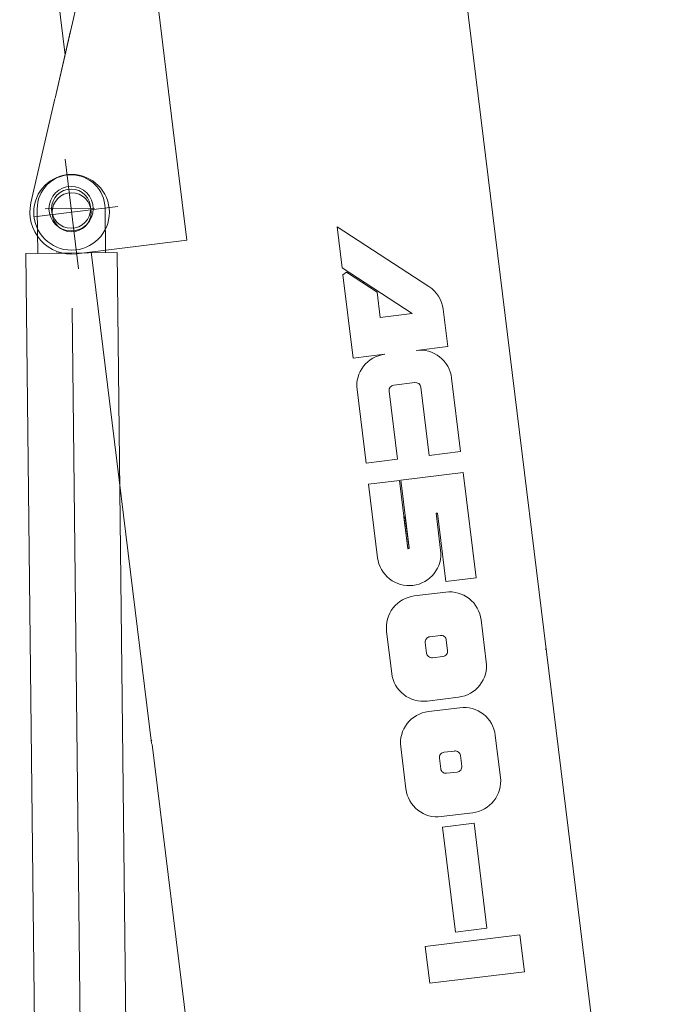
# Model space of a CAD drawing. Extents: x 9713 to 74602, y 19909 to 104081.
# Tile 19 of 25: x 60730 to 63196, y 26809 to 30583. Entities that reach past the tile are written whole.
import ezdxf

# ---------------------------------------------------------------- set-up
doc = ezdxf.new("R2010")
doc.units = 0
doc.header["$LTSCALE"] = 100
doc.header["$MEASUREMENT"] = 0
doc.linetypes.add('CENTER', pattern=[50.5, 30, -9, 2.5, -9])
doc.layers.add('11', color=7, linetype='Continuous')

# ---------------------------------------------------------------- blocks, each defined once
blk = doc.blocks.new('*G8')
at = {"layer": '11', "color": 7, "linetype": 'CENTER', "lineweight": 9}
for p, q in [((60964.6, 26477.1), (60925, 30023.4)), ((61016.8, 29859.4), (60826.8, 29857.3))]:
    blk.add_line(p, q, dxfattribs=at)
at = {"layer": '11', "color": 7, "linetype": 'Continuous', "lineweight": 9}
for p, q in [((60796.8, 29857), (60798.7, 29687)), ((61058.7, 29689.9), (61056.8, 29859.9)), ((61103.7, 29690.4), (60753.7, 29686.5)), ((60753.7, 29686.5), (60790.3, 26408.9)), ((60798.7, 29687), (60928.7, 29688.4)), ((60928.7, 29688.4), (61058.7, 29689.9)), ((61140.3, 26412.8), (61103.7, 29690.4))]:
    blk.add_line(p, q, dxfattribs=at)
for radius in [85, 75.1]:
    blk.add_circle((60926.8, 29858.4), radius, dxfattribs=at)
blk.add_arc((60926.8, 29858.4), 130, 0.64, -179.36, dxfattribs=at)
blk = doc.blocks.new('*G12')
at = {"layer": '11', "color": 7, "linetype": 'Continuous', "lineweight": 9}
for p, q in [((60128.7, 36756.5), (60903.4, 30447)), ((61972.2, 34481.7), (63196.5, 24510.3)), ((60865.3, 30282), (61138.9, 31467.2)), ((61157.6, 31469.5), (61317.1, 30170.5)), ((60865.3, 30282), (60925, 30540.6)), ((60772.6, 29880.5), (60864.8, 30280)), ((61317.1, 30170.5), (61370.3, 29737.5)), ((62298.2, 29560.2), (61946.1, 29789.1)), ((61946.1, 29789.1), (61965.4, 29631.3)), ((61370.3, 29737.5), (60948, 29685.7)), ((61004.1, 29692.6), (61235.3, 27809.4)), ((61965.4, 29631.3), (62234.5, 29456.4)), ((61981.9, 29614.5), (61968.7, 29604.6)), ((61968.7, 29604.6), (62007.7, 29285.5)), ((62099.4, 29538.1), (61981.9, 29614.5)), ((62111.3, 29441.3), (62099.4, 29538.1)), ((62234.5, 29456.4), (62111.3, 29441.3)), ((62370.2, 29329.9), (62352.7, 29472.9)), ((62249.4, 29315.1), (62370.2, 29329.9)), ((62007.7, 29285.5), (62128.5, 29300.4)), ((62163.5, 29182), (62244, 29191.9)), ((62419.5, 28927.2), (62384.9, 29209.1)), ((62022.5, 29164.7), (62057.2, 28882.8)), ((62177.9, 28897.6), (62145.7, 29159.3)), ((62266.7, 29174.2), (62298.8, 28912.3)), ((62298.8, 28912.3), (62419.5, 28927.2)), ((62057.2, 28882.8), (62177.9, 28897.6)), ((62429.2, 28846.6), (62190.2, 28817.2)), ((62478.7, 28443.8), (62429.2, 28846.6)), ((62185.2, 28816.7), (62066.9, 28802.2)), ((62066.9, 28802.2), (62101.5, 28520.3)), ((62217.2, 28554.9), (62185.2, 28816.7)), ((62190.2, 28817.2), (62222.1, 28558)), ((62325.7, 28690.8), (62330.8, 28691.4)), ((62343, 28549.8), (62325.7, 28690.8)), ((62330.8, 28691.4), (62363, 28429.6)), ((62202.4, 28675.7), (62216.9, 28557.4)), ((62222.3, 28555.5), (62207.7, 28673.8)), ((62363, 28429.6), (62478.7, 28443.8)), ((62362.8, 28388.6), (62242, 28373.8)), ((62518.1, 28121.4), (62498.3, 28282.6)), ((62136, 28238.2), (62155.8, 28077.1)), ((62284.3, 28195), (62289.3, 28154.8)), ((62342.3, 28222.6), (62302, 28217.6)), ((62369.8, 28164.6), (62364.8, 28204.9)), ((62747.1, 28170.2), (62743.1, 28169.7)), ((62311.8, 28137.1), (62352.1, 28142)), ((62291.3, 27971.1), (62412.1, 27985.9)), ((62417.1, 27945.5), (62296.2, 27930.8)), ((62572.4, 27678.4), (62552.6, 27839.5)), ((61237.4, 27804.8), (61235.3, 27809.4)), ((61630, 24607.4), (61237.4, 27804.8)), ((62190.2, 27795.2), (62210, 27634)), ((62396.5, 27779.5), (62356.2, 27774.6)), ((62338.5, 27752), (62343.5, 27711.7)), ((62424, 27721.6), (62419.1, 27761.9)), ((62366.1, 27694), (62406.3, 27699)), ((62345.5, 27528), (62466.3, 27542.9)), ((62471.4, 27502.5), (62350.6, 27487.7)), ((62350.6, 27487.7), (62400.4, 27085.1)), ((62520.7, 27099.8), (62471.4, 27502.5)), ((62400.4, 27085.1), (62520.7, 27099.8)), ((62646.8, 27074.4), (62284.3, 27029.9)), ((62664.1, 26933.4), (62646.8, 27074.4)), ((62284.3, 27029.9), (62301.6, 26889)), ((62301.6, 26889), (62664.1, 26933.4))]:
    blk.add_line(p, q, dxfattribs=at)
at = {"layer": '11', "color": 7, "linetype": 'CENTER', "lineweight": 9}
for p, q in [((60955.2, 29627.5), (60903.5, 30048)), ((61105.9, 29866.3), (60784.6, 29826.8))]:
    blk.add_line(p, q, dxfattribs=at)
at = {"layer": '11', "color": 7, "linetype": 'Continuous', "lineweight": 9}
for points in [[(62204.9, 28676), (62202.4, 28675.7)], [(62207.7, 28673.8), (62207.7, 28674.1), (62207.5, 28674.5), (62207.4, 28674.9), (62207.1, 28675.2), (62206.8, 28675.5), (62206.5, 28675.7), (62206.1, 28675.9), (62205.7, 28676), (62205.3, 28676), (62204.9, 28676)], [(62216.9, 28557.4), (62217, 28557), (62217.1, 28556.6), (62217.3, 28556.3), (62217.6, 28556), (62217.9, 28555.7), (62218.2, 28555.4), (62218.6, 28555.3), (62219, 28555.2), (62219.4, 28555.1), (62219.7, 28555.2)], [(62219.7, 28555.2), (62217.2, 28554.9)], [(62222.1, 28558), (62222.1, 28557.7), (62222, 28557.3), (62221.9, 28556.9), (62221.7, 28556.5), (62221.5, 28556.1), (62221.2, 28555.8), (62220.8, 28555.6), (62220.5, 28555.4), (62220.1, 28555.3), (62219.7, 28555.2)], [(62219.7, 28555.2), (62222.3, 28555.5)]]:
    blk.add_lwpolyline(points, dxfattribs=at)
for radius in [145, 75, 75]:
    blk.add_circle((60928.5, 29844.5), radius, dxfattribs=at)
for centre, radius, start, end in [((60928.5, 29844.5), 160, 167.002, -82.9982), ((62232, 29458.2), 121.6, 6.9257, 56.9865), ((62143.4, 29179.5), 121.7, 97, -173.0007), ((62264.2, 29194.4), 121.6, 6.931, 97.0036), ((62166, 29161.7), 20.4, 97, -173.2872), ((62246.5, 29171.7), 20.3, 7, 96.8968), ((62222.2, 28535), 121.7, -83.0446, 7), ((62222.2, 28534.9), 121.6, -173.0816, -82.9968), ((62377.6, 28267.9), 121.6, 6.931, 97.0036), ((62256.8, 28253), 121.7, 97, -172.9828), ((62304.4, 28197.5), 20.3, 97, -172.9612), ((62344.7, 28202.5), 20.3, 7, 97.0733), ((62349.7, 28162.1), 20.3, -83, 7.0949), ((62309.4, 28157.2), 20.3, -173, -82.9051), ((62397.4, 28106.6), 121.6, -83.0647, 7), ((62276.5, 28091.8), 121.6, -173.0662, -82.9979), ((62311, 27810), 121.7, 97, -172.9821), ((62431.9, 27824.9), 121.6, 6.931, 97.0029), ((62399, 27759.4), 20.3, 7, 97.0863), ((62358.7, 27754.5), 20.3, 97, -172.9828), ((62363.6, 27714.2), 20.3, -173, -82.8964), ((62403.9, 27719.1), 20.3, -83, 7.0949), ((62451.7, 27663.6), 121.6, -83.0676, 7.0014), ((62330.7, 27648.7), 121.6, -173.069, -82.9986)]:
    blk.add_arc(centre, radius, start, end, dxfattribs=at)

msp = doc.modelspace()

# ---------------------------------------------------------------- linework, layer by layer
at = {"layer": '11', "color": 7, "linetype": 'Continuous', "lineweight": 9}
msp.add_line((61235.7, 27818.8), (61233.6, 27823.3), dxfattribs=at)

# ---------------------------------------------------------------- block references
at = {"color": 7, "linetype": 'Continuous', "lineweight": 9}
for name in ['*G12', '*G8']:
    msp.add_blockref(name, (0, 0), dxfattribs=at)

doc.saveas('drawing.dxf')
